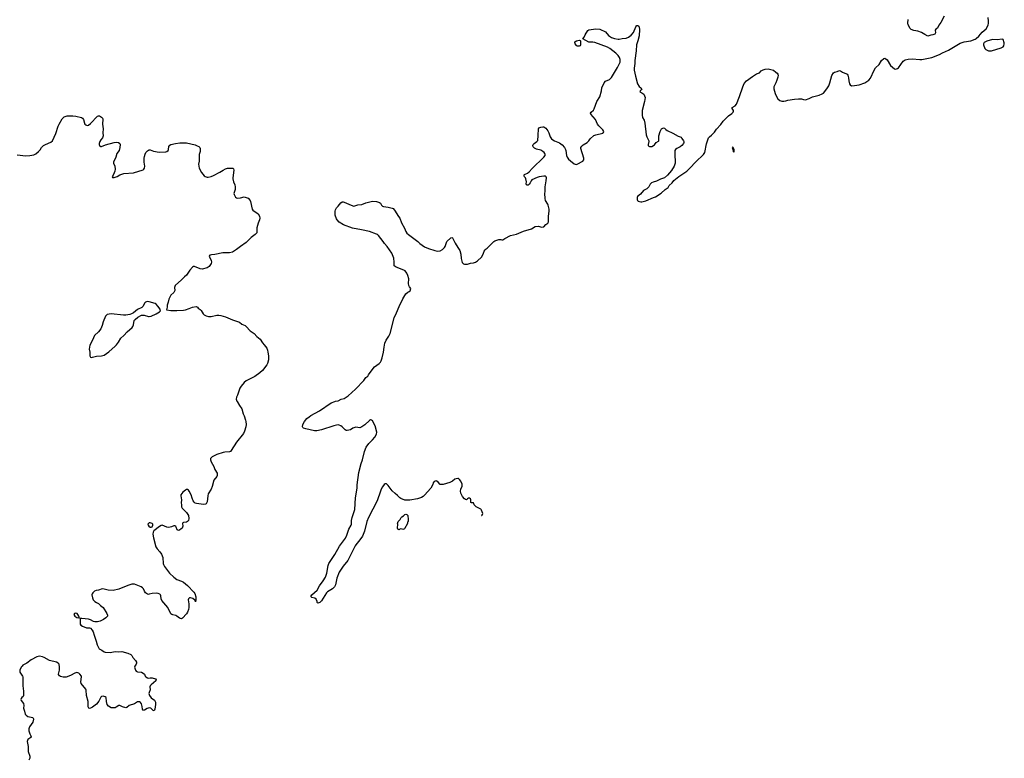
# Model space of a CAD drawing. Header units: inches. Extents: x 1678753 to 1858649, y 384643 to 522370.
# Tile 85 of 91: x 1825842 to 1845953, y 452708 to 467803. Entities that reach past the tile are written whole.
import ezdxf

# ---------------------------------------------------------------- set-up
doc = ezdxf.new("R2010")
doc.units = ezdxf.units.IN
doc.header["$MEASUREMENT"] = 0
for name, color, linetype in [('B8425', 7, 'Continuous'), ('B8426', 7, 'Continuous'), ('B8435', 7, 'Continuous'), ('B8436', 7, 'Continuous'), ('B8446', 7, 'Continuous')]:
    doc.layers.add(name, color=color, linetype=linetype)

msp = doc.modelspace()

# ---------------------------------------------------------------- linework, layer by layer
at = {"layer": 'B8425', "color": 6, "elevation": 400}
msp.add_lwpolyline([(1830000, 458956), (1829870, 458918), (1829772, 458868), (1829751, 458850), (1829743, 458837), (1829742, 458810), (1829756, 458770), (1829810, 458670), (1829829, 458609), (1829876, 458536), (1829878, 458490), (1829871, 458469), (1829805, 458390), (1829777, 458263), (1829750, 458207), (1829692, 458110), (1829683, 458070), (1829670, 457950), (1829659, 457921), (1829650, 457910), (1829637, 457903), (1829590, 457897), (1829550, 457899), (1829454, 457914), (1829424, 457924), (1829403, 457943), (1829389, 457969), (1829364, 458024), (1829343, 458090), (1829305, 458170), (1829290, 458188), (1829270, 458201), (1829250, 458201), (1829230, 458191), (1829178, 458150), (1829136, 458090), (1829133, 458070), (1829149, 457990), (1829142, 457930), (1829144, 457890), (1829150, 457850), (1829163, 457823), (1829252, 457732), (1829287, 457670), (1829298, 457610), (1829287, 457570), (1829272, 457548), (1829250, 457533), (1829190, 457530), (1829178, 457522), (1829168, 457510), (1829174, 457450), (1829171, 457429), (1829159, 457410), (1829136, 457390), (1829090, 457367), (1829070, 457370), (1829060, 457380), (1829041, 457430), (1829030, 457447), (1829010, 457461), (1828990, 457457), (1828944, 457436), (1828890, 457428), (1828850, 457432), (1828750, 457470), (1828730, 457467), (1828695, 457445), (1828584, 457356), (1828569, 457331), (1828565, 457290), (1828574, 457214), (1828625, 457030), (1828648, 456988), (1828706, 456930), (1828742, 456882), (1828764, 456810), (1828775, 456690), (1828780, 456670), (1828800, 456630), (1828905, 456490), (1828989, 456410), (1829050, 456364), (1829150, 456330), (1829190, 456306), (1829270, 456239), (1829401, 456101), (1829417, 456077), (1829440, 456010), (1829438, 455950), (1829430, 455906), (1829425, 455930), (1829419, 455939), (1829376, 455976), (1829330, 455990), (1829310, 455986), (1829292, 455970), (1829286, 455950), (1829294, 455866), (1829295, 455790), (1829289, 455750), (1829270, 455695), (1829250, 455664), (1829170, 455572), (1829150, 455561), (1829130, 455563), (1829109, 455570), (1829055, 455615), (1829030, 455626), (1828970, 455640), (1828950, 455648), (1828930, 455664), (1828870, 455790), (1828746, 455930), (1828734, 455970), (1828728, 456030), (1828719, 456050), (1828705, 456065), (1828670, 456079), (1828630, 456082), (1828547, 456073), (1828490, 456060), (1828470, 456058), (1828450, 456063), (1828410, 456093), (1828390, 456122), (1828370, 456170), (1828353, 456190), (1828325, 456210), (1828290, 456228), (1828190, 456264), (1828170, 456270), (1828130, 456270), (1828050, 456243), (1827870, 456164), (1827750, 456138), (1827650, 456143), (1827570, 456164), (1827530, 456170), (1827454, 456146), (1827403, 456137), (1827370, 456124), (1827333, 456090), (1827321, 456070), (1827316, 456050), (1827330, 455991), (1827346, 455950), (1827375, 455915), (1827410, 455890), (1827451, 455870), (1827491, 455830), (1827549, 455789), (1827623, 455670), (1827639, 455630), (1827636, 455610), (1827604, 455576), (1827555, 455545), (1827487, 455510), (1827430, 455496), (1827376, 455496), (1827350, 455503), (1827290, 455539), (1827250, 455553), (1827177, 455557), (1827110, 455567), (1827082, 455562), (1827074, 455566), (1827078, 455558), (1827075, 455470), (1827080, 455450), (1827093, 455430), (1827123, 455410), (1827210, 455376), (1827270, 455373), (1827290, 455368), (1827320, 455330), (1827341, 455290), (1827366, 455226), (1827405, 455105), (1827424, 455030), (1827450, 454970), (1827467, 454947), (1827519, 454919), (1827570, 454883), (1827590, 454877), (1827688, 454872), (1827790, 454892), (1827870, 454886), (1827930, 454889), (1828050, 454854), (1828110, 454830), (1828130, 454811), (1828150, 454767), (1828209, 454709), (1828229, 454670), (1828228, 454650), (1828222, 454630), (1828193, 454590), (1828188, 454570), (1828206, 454510), (1828221, 454490), (1828250, 454476), (1828330, 454467), (1828367, 454450), (1828389, 454429), (1828405, 454390), (1828420, 454370), (1828450, 454352), (1828470, 454348), (1828510, 454354), (1828550, 454352), (1828613, 454330), (1828628, 454310), (1828625, 454290), (1828529, 454211), (1828510, 454190), (1828504, 454170), (1828505, 454110), (1828485, 454055), (1828481, 454030), (1828493, 453990), (1828530, 453946), (1828593, 453893), (1828613, 453853), (1828617, 453810), (1828604, 453710), (1828590, 453677), (1828570, 453683), (1828522, 453730), (1828490, 453741), (1828449, 453729), (1828390, 453694), (1828370, 453687), (1828352, 453710), (1828346, 453770), (1828330, 453821), (1828310, 453852), (1828290, 453864), (1828250, 453861), (1828190, 453820), (1828076, 453784), (1828030, 453745), (1828010, 453741), (1827941, 453761), (1827890, 453785), (1827870, 453785), (1827811, 453750), (1827790, 453743), (1827710, 453743), (1827657, 453777), (1827631, 453811), (1827613, 453870), (1827612, 453952), (1827587, 453967), (1827550, 453975), (1827512, 453970), (1827501, 453959), (1827490, 453944), (1827462, 453878), (1827408, 453812), (1827330, 453754), (1827290, 453730), (1827270, 453725), (1827254, 453730), (1827246, 453746), (1827243, 453763), (1827242, 453870), (1827207, 453990), (1827198, 454098), (1827190, 454118), (1827099, 454239), (1827094, 454270), (1827108, 454370), (1827103, 454390), (1827072, 454430), (1827050, 454448), (1827010, 454461), (1826970, 454451), (1826882, 454398), (1826790, 454365), (1826730, 454364), (1826677, 454377), (1826653, 454393), (1826638, 454418), (1826636, 454430), (1826654, 454510), (1826658, 454570), (1826650, 454630), (1826630, 454655), (1826593, 454673), (1826450, 454710), (1826345, 454770), (1826310, 454785), (1826250, 454793), (1826190, 454781), (1826077, 454723), (1825990, 454654), (1825910, 454612), (1825890, 454593), (1825875, 454570), (1825848, 454510), (1825844, 454490), (1825848, 454468), (1825898, 454390), (1825906, 454370), (1825910, 454190), (1825923, 454083), (1825921, 453990), (1825913, 453970), (1825888, 453952), (1825873, 453930), (1825868, 453908), (1825875, 453890), (1825920, 453830), (1825927, 453790), (1825923, 453730), (1825944, 453670), (1825957, 453610), (1825973, 453590), (1826010, 453564), (1826110, 453542), (1826121, 453530), (1826125, 453510), (1826108, 453450), (1826041, 453350), (1826027, 453310), (1826028, 453270), (1826033, 453250), (1826049, 453209), (1826071, 453169), (1826078, 453150), (1826077, 453143), (1826071, 453130), (1826010, 453091), (1825999, 453070), (1825998, 453050), (1826017, 452950), (1826014, 452850), (1826053, 452750), (1826050, 452710), (1826030, 452670)], dxfattribs=at)
for points in [[(1828510, 457522), (1828490, 457520), (1828470, 457510), (1828463, 457490), (1828468, 457470), (1828481, 457450), (1828510, 457433), (1828530, 457431), (1828550, 457439), (1828563, 457470), (1828561, 457490), (1828546, 457510)], [(1826990, 455676), (1826963, 455670), (1826948, 455650), (1826956, 455630), (1826970, 455614), (1827010, 455588), (1827050, 455578), (1827058, 455582), (1827059, 455590), (1827052, 455610), (1827031, 455650), (1827015, 455670)]]:
    msp.add_lwpolyline(points, close=True, dxfattribs=at)
at = {"layer": 'B8426', "color": 6, "elevation": 400}
for points in [[(1825790, 465043), (1825970, 465022), (1826050, 465029), (1826130, 465043), (1826170, 465064), (1826230, 465108), (1826258, 465142), (1826290, 465190), (1826331, 465229), (1826370, 465253), (1826480, 465300), (1826513, 465327), (1826584, 465476), (1826631, 465629), (1826648, 465670), (1826710, 465774), (1826750, 465820), (1826810, 465841), (1826930, 465838), (1826990, 465834), (1827102, 465802), (1827127, 465787), (1827143, 465763), (1827163, 465690), (1827174, 465670), (1827190, 465652), (1827204, 465644), (1827230, 465641), (1827250, 465649), (1827290, 465680), (1827430, 465829), (1827450, 465838), (1827470, 465836), (1827513, 465813), (1827532, 465792), (1827540, 465770), (1827537, 465670), (1827546, 465570), (1827538, 465490), (1827550, 465430), (1827536, 465390), (1827498, 465350), (1827478, 465310), (1827468, 465270), (1827468, 465250), (1827480, 465220), (1827490, 465210), (1827510, 465209), (1827595, 465245), (1827770, 465292), (1827810, 465297), (1827859, 465290), (1827885, 465270), (1827893, 465253), (1827891, 465190), (1827872, 465130), (1827827, 465070), (1827804, 464990), (1827756, 464890), (1827758, 464870), (1827785, 464810), (1827791, 464751), (1827787, 464710), (1827775, 464670), (1827755, 464625), (1827732, 464590), (1827741, 464581), (1827750, 464578), (1827770, 464581), (1827830, 464596), (1827891, 464629), (1827970, 464659), (1828170, 464674), (1828365, 464735), (1828379, 464750), (1828389, 464771), (1828396, 464810), (1828385, 464890), (1828385, 464970), (1828391, 465010), (1828404, 465056), (1828421, 465090), (1828450, 465126), (1828470, 465139), (1828490, 465144), (1828510, 465141), (1828578, 465118), (1828690, 465096), (1828830, 465101), (1828851, 465109), (1828874, 465130), (1828883, 465150), (1828892, 465210), (1828910, 465239), (1828930, 465250), (1829026, 465274), (1829110, 465288), (1829191, 465289), (1829250, 465283), (1829424, 465244), (1829470, 465227), (1829500, 465210), (1829520, 465190), (1829530, 465170), (1829532, 465130), (1829529, 465110), (1829505, 465050), (1829505, 464910), (1829497, 464850), (1829499, 464810), (1829509, 464770), (1829557, 464677), (1829609, 464610), (1829630, 464595), (1829670, 464584), (1829690, 464584), (1829750, 464597), (1829803, 464617), (1829932, 464688), (1830000, 464729)], [(1830000, 463038), (1829990, 463038), (1829830, 463002), (1829761, 462999), (1829726, 462990), (1829711, 462970), (1829716, 462950), (1829754, 462890), (1829760, 462850), (1829750, 462821), (1829724, 462776), (1829710, 462761), (1829670, 462734), (1829570, 462702), (1829530, 462709), (1829410, 462757), (1829390, 462757), (1829370, 462746), (1829315, 462685), (1829250, 462585), (1829209, 462550), (1829150, 462488), (1829018, 462370), (1829006, 462330), (1829012, 462268), (1828988, 462230), (1828930, 462170), (1828906, 462130), (1828886, 462090), (1828873, 462030), (1828854, 461970), (1828854, 461926), (1828842, 461870), (1828930, 461861), (1829050, 461858), (1829190, 461867), (1829230, 461875), (1829302, 461898), (1829370, 461930), (1829450, 461940), (1829471, 461931), (1829491, 461910), (1829530, 461882), (1829550, 461858), (1829590, 461790), (1829610, 461770), (1829650, 461750), (1829699, 461739), (1829750, 461735), (1829870, 461763), (1829910, 461765), (1829950, 461759), (1830000, 461744)]]:
    msp.add_lwpolyline(points, dxfattribs=at)
msp.add_lwpolyline([(1828450, 462041), (1828430, 462039), (1828410, 462030), (1828390, 462012), (1828362, 461950), (1828337, 461923), (1828250, 461883), (1828166, 461814), (1828128, 461792), (1828090, 461776), (1828010, 461765), (1827964, 461764), (1827710, 461791), (1827630, 461776), (1827614, 461766), (1827597, 461743), (1827549, 461630), (1827529, 461550), (1827498, 461482), (1827454, 461426), (1827369, 461351), (1827330, 461250), (1827278, 461150), (1827263, 461070), (1827272, 461010), (1827273, 460930), (1827290, 460905), (1827310, 460902), (1827330, 460904), (1827410, 460927), (1827510, 460930), (1827570, 460948), (1827662, 461018), (1827792, 461130), (1827821, 461159), (1827860, 461210), (1827908, 461292), (1827970, 461350), (1828035, 461425), (1828137, 461510), (1828151, 461530), (1828168, 461570), (1828184, 461656), (1828201, 461679), (1828255, 461725), (1828330, 461764), (1828350, 461766), (1828382, 461762), (1828470, 461736), (1828490, 461735), (1828530, 461742), (1828633, 461790), (1828701, 461830), (1828717, 461850), (1828715, 461870), (1828709, 461890), (1828665, 461950), (1828630, 461989), (1828610, 462001), (1828490, 462035)], close=True, dxfattribs=at)
at = {"layer": 'B8435', "color": 6, "elevation": 400}
for points in [[(1830283, 460000), (1830330, 459916), (1830381, 459850), (1830410, 459751), (1830430, 459707), (1830457, 459617), (1830463, 459590), (1830465, 459530), (1830458, 459482), (1830435, 459395), (1830414, 459346), (1830271, 459169), (1830164, 458996), (1830150, 458981), (1830130, 458973), (1830030, 458965), (1830000, 458956)], [(1835277, 457668), (1835279, 457670), (1835294, 457690), (1835302, 457710), (1835278, 457778), (1835266, 457790), (1835262, 457802), (1835169, 457849), (1835126, 457890), (1835110, 457926), (1835070, 457929), (1835058, 457938), (1835057, 457990), (1835047, 458010), (1835030, 458022), (1835010, 458027), (1834987, 458013), (1834970, 457989), (1834950, 457997), (1834930, 458013), (1834890, 458056), (1834852, 458130), (1834846, 458170), (1834854, 458210), (1834878, 458270), (1834883, 458290), (1834879, 458310), (1834852, 458370), (1834827, 458407), (1834804, 458424), (1834790, 458427), (1834758, 458422), (1834730, 458410), (1834681, 458370), (1834630, 458343), (1834490, 458301), (1834450, 458301), (1834430, 458307), (1834390, 458349), (1834362, 458370), (1834350, 458377), (1834330, 458374), (1834310, 458362), (1834290, 458335), (1834278, 458302), (1834237, 458230), (1834110, 458084), (1834081, 458059), (1834050, 458039), (1833970, 458014), (1833810, 457986), (1833710, 457986), (1833630, 458015), (1833610, 458029), (1833561, 458081), (1833510, 458118), (1833451, 458171), (1833370, 458285), (1833335, 458315), (1833310, 458317), (1833290, 458301), (1833250, 458253), (1833225, 458210), (1833209, 458170), (1833147, 457970), (1832964, 457630), (1832934, 457550), (1832887, 457353), (1832842, 457250), (1832770, 457143), (1832730, 457101), (1832697, 457050), (1832610, 456890), (1832582, 456818), (1832548, 456750), (1832450, 456638), (1832366, 456510), (1832320, 456390), (1832290, 456250), (1832270, 456215), (1832230, 456170), (1832130, 456110), (1832110, 456092), (1832038, 455982), (1832010, 455929), (1831970, 455895), (1831930, 455878), (1831918, 455890), (1831917, 455910), (1831897, 455957), (1831870, 455979), (1831812, 455992), (1831799, 456010), (1831797, 456030), (1831810, 456050), (1831916, 456144), (1831965, 456230), (1832042, 456338), (1832087, 456413), (1832117, 456490), (1832143, 456650), (1832156, 456690), (1832277, 456870), (1832376, 457044), (1832498, 457210), (1832527, 457270), (1832565, 457390), (1832611, 457470), (1832617, 457490), (1832623, 457570), (1832635, 457630), (1832689, 457790), (1832698, 458030), (1832733, 458230), (1832737, 458297), (1832771, 458550), (1832814, 458730), (1832842, 458810), (1832885, 458975), (1832916, 459064), (1832976, 459144), (1833050, 459214), (1833099, 459270), (1833130, 459330), (1833135, 459370), (1833106, 459506), (1833050, 459605), (1833030, 459621), (1833010, 459622), (1832990, 459610), (1832890, 459522), (1832830, 459479), (1832790, 459464), (1832710, 459474), (1832690, 459471), (1832650, 459455), (1832596, 459424), (1832530, 459405), (1832510, 459407), (1832490, 459421), (1832430, 459480), (1832401, 459501), (1832370, 459517), (1832350, 459521), (1832310, 459517), (1832256, 459504), (1832010, 459420), (1831910, 459401), (1831861, 459401), (1831690, 459439), (1831638, 459458), (1831626, 459466), (1831621, 459481), (1831629, 459530), (1831662, 459590), (1831710, 459650), (1831754, 459690), (1831787, 459713), (1831964, 459810), (1832206, 459974), (1832277, 460000)]]:
    msp.add_lwpolyline(points, dxfattribs=at)
msp.add_lwpolyline([(1833670, 457384), (1833654, 457394), (1833630, 457399), (1833607, 457393), (1833590, 457378), (1833566, 457390), (1833558, 457410), (1833558, 457430), (1833569, 457470), (1833569, 457490), (1833562, 457510), (1833564, 457530), (1833575, 457550), (1833614, 457590), (1833635, 457630), (1833650, 457645), (1833679, 457661), (1833709, 457690), (1833730, 457699), (1833752, 457690), (1833767, 457667), (1833778, 457590), (1833776, 457550), (1833766, 457534), (1833762, 457510), (1833730, 457446), (1833722, 457438), (1833710, 457406), (1833704, 457396), (1833690, 457389)], close=True, dxfattribs=at)
at = {"layer": 'B8436', "color": 6, "elevation": 400}
for points in [[(1832277, 460000), (1832290, 460005), (1832350, 460016), (1832410, 460046), (1832470, 460063), (1832550, 460113), (1832703, 460250), (1832872, 460428), (1832915, 460490), (1832950, 460520), (1832970, 460545), (1833041, 460650), (1833090, 460707), (1833182, 460778), (1833210, 460806), (1833227, 460833), (1833246, 460890), (1833275, 461010), (1833285, 461110), (1833303, 461190), (1833329, 461250), (1833383, 461337), (1833409, 461390), (1833494, 461710), (1833541, 461810), (1833590, 461940), (1833670, 462099), (1833730, 462198), (1833770, 462233), (1833795, 462245), (1833816, 462264), (1833829, 462310), (1833804, 462344), (1833792, 462372), (1833786, 462410), (1833790, 462510), (1833773, 462573), (1833750, 462622), (1833713, 462670), (1833690, 462684), (1833530, 462743), (1833491, 462770), (1833491, 462850), (1833481, 462930), (1833441, 463030), (1833350, 463170), (1833291, 463230), (1833267, 463270), (1833170, 463394), (1833150, 463412), (1833130, 463422), (1832990, 463471), (1832827, 463507), (1832639, 463539), (1832453, 463613), (1832368, 463668), (1832326, 463710), (1832314, 463734), (1832288, 463810), (1832284, 463890), (1832290, 463915), (1832310, 463957), (1832350, 463994), (1832399, 464061), (1832430, 464079), (1832450, 464081), (1832470, 464076), (1832610, 464009), (1832670, 463995), (1832750, 464018), (1832830, 464024), (1832910, 464060), (1833050, 464095), (1833127, 464087), (1833189, 464069), (1833210, 464051), (1833230, 464010), (1833250, 463994), (1833270, 463986), (1833370, 463972), (1833450, 463954), (1833470, 463942), (1833500, 463910), (1833581, 463781), (1833607, 463750), (1833643, 463650), (1833701, 463541), (1833730, 463474), (1833750, 463443), (1833785, 463410), (1833973, 463270), (1834015, 463230), (1834110, 463163), (1834190, 463127), (1834325, 463085), (1834370, 463075), (1834430, 463082), (1834476, 463104), (1834516, 463144), (1834533, 463170), (1834548, 463210), (1834550, 463231), (1834570, 463270), (1834650, 463344), (1834670, 463351), (1834685, 463345), (1834735, 463235), (1834792, 463150), (1834830, 463083), (1834852, 463010), (1834862, 462922), (1834883, 462843), (1834899, 462819), (1834910, 462811), (1834930, 462805), (1834992, 462808), (1835050, 462825), (1835110, 462835), (1835150, 462850), (1835190, 462875), (1835272, 462950), (1835310, 463010), (1835332, 463070), (1835350, 463101), (1835370, 463121), (1835390, 463131), (1835456, 463204), (1835510, 463253), (1835530, 463270), (1835550, 463280), (1835630, 463310), (1835668, 463308), (1835690, 463301), (1835710, 463303), (1835753, 463330), (1835870, 463389), (1835990, 463420), (1836130, 463482), (1836293, 463530), (1836370, 463573), (1836430, 463580), (1836510, 463562), (1836550, 463568), (1836586, 463614), (1836630, 463642), (1836644, 463670), (1836645, 463790), (1836656, 463890), (1836654, 463930), (1836635, 464015), (1836630, 464030), (1836580, 464110), (1836573, 464150), (1836571, 464250), (1836578, 464290), (1836573, 464390), (1836598, 464510), (1836602, 464570), (1836598, 464590), (1836582, 464602), (1836550, 464604), (1836450, 464593), (1836410, 464581), (1836305, 464530), (1836288, 464511), (1836269, 464470), (1836250, 464444), (1836230, 464424), (1836210, 464419), (1836195, 464430), (1836188, 464450), (1836191, 464491), (1836183, 464550), (1836171, 464571), (1836151, 464590), (1836143, 464610), (1836144, 464630), (1836150, 464638), (1836214, 464666), (1836250, 464692), (1836310, 464759), (1836548, 464992), (1836573, 465030), (1836575, 465050), (1836568, 465070), (1836553, 465090), (1836530, 465110), (1836490, 465133), (1836400, 465160), (1836359, 465179), (1836330, 465205), (1836320, 465230), (1836329, 465251), (1836348, 465270), (1836408, 465312), (1836424, 465336), (1836434, 465434), (1836440, 465570), (1836446, 465590), (1836488, 465608), (1836530, 465613), (1836550, 465611), (1836590, 465588), (1836633, 465530), (1836651, 465491), (1836674, 465410), (1836705, 465370), (1836729, 465349), (1836766, 465326), (1836868, 465288), (1836922, 465242), (1836968, 465188), (1836990, 465150), (1836998, 465130), (1837010, 465030), (1837026, 464990), (1837050, 464955), (1837090, 464920), (1837170, 464860), (1837210, 464845), (1837230, 464850), (1837347, 464910), (1837363, 464937), (1837368, 464970), (1837307, 465167), (1837307, 465190), (1837321, 465219), (1837352, 465248), (1837433, 465290), (1837469, 465329), (1837493, 465367), (1837570, 465434), (1837610, 465450), (1837750, 465485), (1837760, 465490), (1837773, 465510), (1837770, 465530), (1837755, 465550), (1837670, 465633), (1837646, 465666), (1837602, 465762), (1837509, 465870), (1837503, 465890), (1837513, 465910), (1837563, 465957), (1837579, 465981), (1837631, 466130), (1837691, 466229), (1837727, 466350), (1837733, 466410), (1837782, 466510), (1837810, 466544), (1837890, 466580), (1837930, 466620), (1838055, 466825), (1838104, 466936), (1838105, 466990), (1838092, 467030), (1838068, 467068), (1838021, 467121), (1837894, 467214), (1837850, 467238), (1837590, 467339), (1837550, 467344), (1837490, 467340), (1837470, 467345), (1837343, 467410), (1837372, 467448), (1837390, 467490), (1837450, 467584), (1837470, 467598), (1837610, 467617), (1837690, 467610), (1837810, 467552), (1837870, 467482), (1837930, 467439), (1837990, 467421), (1838067, 467407), (1838090, 467408), (1838150, 467419), (1838230, 467425), (1838275, 467445), (1838331, 467489), (1838377, 467543), (1838430, 467659), (1838443, 467677), (1838450, 467684), (1838470, 467684), (1838487, 467670), (1838494, 467650), (1838502, 467602), (1838494, 467470), (1838469, 467370), (1838440, 467290), (1838436, 467164), (1838409, 466970), (1838407, 466910), (1838394, 466810), (1838394, 466770), (1838418, 466650), (1838463, 466490), (1838497, 466437), (1838532, 466410), (1838549, 466390), (1838533, 466367), (1838514, 466350), (1838511, 466330), (1838550, 466308), (1838590, 466278), (1838604, 466250), (1838616, 466210), (1838605, 466130), (1838558, 465950), (1838559, 465850), (1838566, 465806), (1838596, 465750), (1838612, 465690), (1838638, 465450), (1838652, 465410), (1838693, 465330), (1838696, 465310), (1838678, 465250), (1838680, 465230), (1838690, 465219), (1838709, 465209), (1838753, 465210), (1838790, 465229), (1838810, 465248), (1838844, 465296), (1838890, 465323), (1838896, 465330), (1838899, 465350), (1838895, 465430), (1838922, 465518), (1838950, 465569), (1838990, 465595), (1839010, 465588), (1839038, 465558), (1839070, 465535), (1839182, 465482), (1839290, 465420), (1839350, 465399), (1839370, 465378), (1839400, 465330), (1839407, 465310), (1839406, 465290), (1839398, 465270), (1839370, 465232), (1839330, 465202), (1839263, 465170), (1839238, 465150), (1839227, 465130), (1839221, 465010), (1839233, 464930), (1839230, 464870), (1839210, 464810), (1839159, 464721), (1839077, 464623), (1839010, 464573), (1838930, 464545), (1838850, 464503), (1838778, 464482), (1838750, 464470), (1838720, 464440), (1838693, 464390), (1838676, 464370), (1838650, 464348), (1838584, 464310), (1838521, 464239), (1838464, 464190), (1838454, 464170), (1838451, 464150), (1838451, 464130), (1838458, 464110), (1838475, 464095), (1838530, 464079), (1838550, 464079), (1838630, 464103), (1838790, 464166), (1838830, 464185), (1838944, 464256), (1839029, 464331), (1839085, 464370), (1839110, 464413), (1839168, 464472), (1839204, 464516), (1839302, 464598), (1839470, 464710), (1839531, 464769), (1839650, 464897), (1839812, 465048), (1839836, 465090), (1839873, 465267), (1839914, 465390), (1839930, 465411), (1839970, 465441), (1840000, 465469)], [(1830000, 464729), (1830044, 464756), (1830090, 464770), (1830198, 464770), (1830210, 464752), (1830213, 464730), (1830194, 464574), (1830195, 464550), (1830210, 464487), (1830236, 464430), (1830243, 464390), (1830241, 464330), (1830218, 464250), (1830221, 464230), (1830250, 464175), (1830270, 464160), (1830290, 464158), (1830350, 464162), (1830430, 464181), (1830470, 464172), (1830510, 464155), (1830548, 464110), (1830558, 464090), (1830592, 463932), (1830604, 463910), (1830710, 463833), (1830742, 463790), (1830748, 463750), (1830743, 463710), (1830715, 463645), (1830684, 463550), (1830689, 463470), (1830685, 463450), (1830673, 463430), (1830654, 463410), (1830569, 463351), (1830468, 463252), (1830352, 463170), (1830270, 463103), (1830190, 463055), (1830130, 463040), (1830000, 463038)], [(1830000, 461744), (1830049, 461729), (1830190, 461667), (1830330, 461619), (1830383, 461583), (1830450, 461550), (1830470, 461535), (1830550, 461446), (1830570, 461428), (1830630, 461392), (1830688, 461330), (1830757, 461277), (1830801, 461201), (1830839, 461159), (1830890, 461090), (1830905, 461050), (1830909, 461010), (1830927, 460930), (1830921, 460850), (1830903, 460777), (1830890, 460750), (1830805, 460635), (1830750, 460586), (1830646, 460514), (1830470, 460420), (1830430, 460391), (1830363, 460310), (1830338, 460270), (1830322, 460230), (1830293, 460130), (1830270, 460089), (1830264, 460050), (1830277, 460010), (1830283, 460000)]]:
    msp.add_lwpolyline(points, dxfattribs=at)
msp.add_lwpolyline([(1837250, 467260), (1837230, 467263), (1837212, 467272), (1837185, 467310), (1837180, 467330), (1837184, 467350), (1837212, 467370), (1837270, 467381), (1837290, 467379), (1837296, 467370), (1837295, 467330), (1837300, 467290), (1837290, 467266), (1837270, 467260)], close=True, dxfattribs=at)
at = {"layer": 'B8446', "color": 6, "elevation": 400}
for points in [[(1840000, 465469), (1840037, 465503), (1840077, 465563), (1840161, 465659), (1840210, 465730), (1840323, 465837), (1840390, 465885), (1840414, 465910), (1840424, 465930), (1840419, 465950), (1840394, 465990), (1840397, 466010), (1840458, 466042), (1840484, 466076), (1840546, 466230), (1840610, 466430), (1840641, 466499), (1840690, 466550), (1840810, 466641), (1840890, 466696), (1840950, 466720), (1840990, 466757), (1841030, 466779), (1841070, 466791), (1841130, 466797), (1841210, 466781), (1841237, 466770), (1841290, 466732), (1841315, 466710), (1841328, 466690), (1841334, 466670), (1841329, 466630), (1841304, 466570), (1841285, 466510), (1841246, 466430), (1841243, 466390), (1841272, 466292), (1841300, 466230), (1841330, 466184), (1841370, 466150), (1841410, 466140), (1841450, 466140), (1841490, 466147), (1841530, 466159), (1841670, 466178), (1841750, 466183), (1841810, 466182), (1841850, 466170), (1841890, 466168), (1841970, 466190), (1842034, 466226), (1842170, 466261), (1842234, 466286), (1842257, 466303), (1842328, 466390), (1842367, 466453), (1842391, 466509), (1842430, 466661), (1842466, 466714), (1842488, 466730), (1842537, 466743), (1842590, 466765), (1842610, 466758), (1842651, 466731), (1842730, 466699), (1842743, 466690), (1842754, 466670), (1842770, 466612), (1842778, 466550), (1842794, 466490), (1842807, 466470), (1842830, 466454), (1842890, 466456), (1842990, 466473), (1843107, 466513), (1843169, 466550), (1843189, 466570), (1843218, 466610), (1843294, 466770), (1843324, 466816), (1843396, 466890), (1843448, 466972), (1843490, 467011), (1843510, 467016), (1843530, 467006), (1843560, 466980), (1843630, 466864), (1843667, 466830), (1843710, 466801), (1843730, 466795), (1843750, 466797), (1843770, 466804), (1843790, 466819), (1843886, 466954), (1843930, 466984), (1843990, 466999), (1844070, 467006), (1844230, 466989), (1844270, 466992), (1844470, 467030), (1844630, 467090), (1844690, 467127), (1844810, 467183), (1845055, 467325), (1845130, 467350), (1845270, 467373), (1845357, 467403), (1845381, 467419), (1845435, 467465), (1845501, 467550), (1845581, 467619), (1845622, 467690), (1845629, 467730), (1845629, 467770), (1845626, 467850)], [(1844723, 467877), (1844658, 467742), (1844615, 467690), (1844591, 467630), (1844552, 467610), (1844538, 467590), (1844545, 467535), (1844532, 467510), (1844494, 467490), (1844450, 467485), (1844389, 467469), (1844330, 467497), (1844261, 467541), (1844187, 467567), (1844104, 467584), (1844050, 467604), (1844030, 467622), (1843990, 467695), (1843983, 467730), (1843988, 467810)]]:
    msp.add_lwpolyline(points, dxfattribs=at)
for points in [[(1845910, 467402), (1845810, 467389), (1845710, 467396), (1845594, 467366), (1845543, 467337), (1845525, 467310), (1845525, 467290), (1845556, 467216), (1845573, 467193), (1845630, 467167), (1845650, 467164), (1845690, 467169), (1845889, 467230), (1845929, 467250), (1845943, 467270), (1845953, 467310), (1845952, 467332), (1845930, 467398)], [(1840410, 465198), (1840394, 465190), (1840414, 465130), (1840414, 465110), (1840430, 465094), (1840438, 465110), (1840435, 465150)]]:
    msp.add_lwpolyline(points, close=True, dxfattribs=at)

doc.saveas('drawing.dxf')
